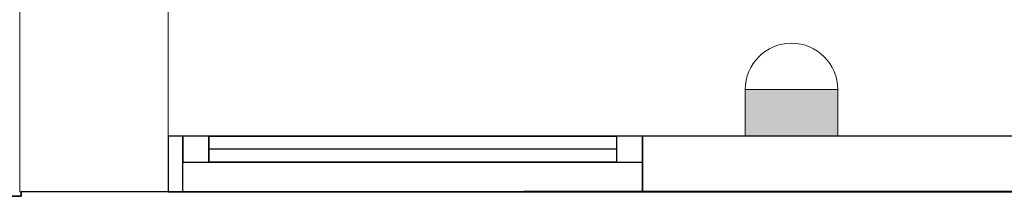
# Model space of a CAD drawing. Header units: metres. Extents: x 397.7 to 427.5, y 12.7 to 28.4.
# Tile 103 of 128: x 410.427 to 413.083, y 24.147 to 24.622. Entities that reach past the tile are written whole.
import ezdxf

# ---------------------------------------------------------------- set-up
doc = ezdxf.new("R2010")
doc.units = ezdxf.units.M
for name, color, linetype, lineweight, true_color in [('01_CARPINTERIA', 5, 'Continuous', 25, 0x0000ff), ('01_PROYECCION CARP', 7, 'Continuous', 25, 0x00007f), ('01_SUELOS', 7, 'Continuous', 25, 0x007f00)]:
    doc.layers.add(name, color=color, linetype=linetype, lineweight=lineweight, true_color=true_color)
for name, color, linetype, lineweight in [('A-COLS-____-MCUT', 7, 'Continuous', 18), ('A-COLS-____-OTLN', 7, 'Continuous', 18), ('A-DETL-GENF-OTLN', 7, 'Continuous', 18), ('A-GENM-____-OTLN', 7, 'Continuous', 18), ('A-WALL-____-MCUT', 7, 'Continuous', 25), ('A-WALL-____-OTLN', 7, 'Continuous', 25)]:
    doc.layers.add(name, color=color, linetype=linetype, lineweight=lineweight)

# ---------------------------------------------------------------- blocks, each defined once
blk = doc.blocks.new('Family - Paviment P5-151720-08_ENLLUMENAT_P5')
at = {"layer": '01_SUELOS', "color": 9, "true_color": 0xaad4aa}
for p, q in [((12.1358, 11.0488), (17.1944, 11.0519)), ((17.1944, 11.0519), (12.1358, 11.0488)), ((12.1358, 11.0369), (12.1358, 11.0488)), ((12.1358, 11.0488), (12.1358, 11.0369)), ((11.3542, 11.0369), (12.1358, 11.0369)), ((12.1358, 11.0369), (11.3542, 11.0369))]:
    blk.add_line(p, q, dxfattribs=at)
blk = doc.blocks.new('Family - Evans P5-151722-08_ENLLUMENAT_P5')
at = {"layer": 'A-WALL-____-MCUT', "color": 253, "true_color": 0xaaaaaa}
for p, q in [((5.34, 0.15), (0, 0.15)), ((5.34, 0), (5.34, 0.15)), ((6.58, 0.15), (6.58, 0)), ((6.62, 0.15), (6.58, 0.15)), ((6.62, 0), (6.62, 0.15)), ((0, 0), (5.34, 0)), ((6.58, 0), (6.62, 0))]:
    blk.add_line(p, q, dxfattribs=at)
at = {"layer": 'A-WALL-____-OTLN', "color": 253, "true_color": 0xaaaaaa}
for p, q in [((6.62, 0.15), (0, 0.15)), ((6.58, 0.15), (5.34, 0.15)), ((5.34, 0.15), (5.34, 0)), ((6.58, 0.15), (6.58, 0)), ((6.62, 0), (6.62, 0.15)), ((0, 0), (6.62, 0)), ((5.34, 0), (6.58, 0))]:
    blk.add_line(p, q, dxfattribs=at)
at = {"layer": 'A-WALL-____-OTLN', "color": 253, "lineweight": 18, "true_color": 0xaaaaaa}
blk.add_line((0, 0), (6.62, 0), dxfattribs=at)
blk = doc.blocks.new('Family - Vano de Finestra P5-151724-08_ENLLUMENAT_P5')
at = {"layer": 'A-GENM-____-OTLN', "color": 253, "true_color": 0xaaaaaa}
for p, q in [((410.867, 24.3095), (410.867, 24.1595)), ((412.107, 24.3095), (410.867, 24.3095)), ((410.867, 24.3095), (410.867, 24.1595)), ((410.867, 24.3095), (412.107, 24.3095)), ((412.107, 24.1595), (412.107, 24.3095)), ((412.107, 24.3095), (412.107, 24.1595)), ((410.867, 24.1595), (412.107, 24.1595)), ((412.107, 24.1595), (410.867, 24.1595))]:
    blk.add_line(p, q, dxfattribs=at)
blk = doc.blocks.new('Family - Pilar P5-151762-08_ENLLUMENAT_P5')
at = {"layer": 'A-COLS-____-MCUT', "color": 253, "true_color": 0xaaaaaa}
for p, q in [((0.4, 0.57), (0, 0.57)), ((0, 0.57), (0, 0)), ((0.4, 0), (0.4, 0.57)), ((0, 0), (0.4, 0))]:
    blk.add_line(p, q, dxfattribs=at)
at = {"layer": 'A-COLS-____-OTLN', "color": 253, "true_color": 0xaaaaaa}
for p, q in [((0.4, 0.57), (0, 0.57)), ((0, 0.57), (0, 0)), ((0.4, 0), (0.4, 0.57)), ((0, 0), (0.4, 0))]:
    blk.add_line(p, q, dxfattribs=at)
blk = doc.blocks.new('Family - LONDR55-XX_ZZ-ARQ-CAA-M3D-Londres55-151937-08_ENLLUMENAT_P5')
at = {"layer": '01_CARPINTERIA', "color": 9, "true_color": 0xaaaad4}
for p, q in [((0.07, 0.07), (0, 0.07)), ((0, 0.07), (0, 0)), ((0.07, 0), (0.07, 0.07)), ((1.24, 0.07), (1.17, 0.07)), ((1.17, 0.07), (1.17, 0)), ((1.24, 0), (1.24, 0.07)), ((0, 0), (0.07, 0)), ((1.17, 0), (1.24, 0))]:
    blk.add_line(p, q, dxfattribs=at)
at = {"layer": '01_PROYECCION CARP', "color": 9, "true_color": 0xaaaad4}
for p, q in [((0, 0), (0, 0.07)), ((0.07, 0.07), (0, 0.07)), ((0.07, 0), (0.07, 0.07)), ((1.17, 0.07), (0.07, 0.07)), ((0.07, 0.07), (1.17, 0.07)), ((0.07, 0), (0.07, 0.07)), ((0.07, 0), (0.07, 0.07)), ((1.17, 0), (1.17, 0.07)), ((1.17, 0.07), (1.17, 0)), ((1.17, 0), (1.17, 0.07)), ((1.24, 0.07), (1.17, 0.07)), ((1.24, 0), (1.24, 0.07)), ((0.07, 0.035), (1.17, 0.035)), ((0.07, 0.035), (1.17, 0.035)), ((0, 0), (0.07, 0)), ((1.17, 0), (0.07, 0)), ((0.07, 0), (1.17, 0)), ((1.17, 0), (1.24, 0))]:
    blk.add_line(p, q, dxfattribs=at)
blk = doc.blocks.new('Family - Finestra P5-151938-08_ENLLUMENAT_P5')
blk.add_blockref('Family - LONDR55-XX_ZZ-ARQ-CAA-M3D-Londres55-151937-08_ENLLUMENAT_P5', (0, 0))
blk = doc.blocks.new('LONDR55-XX_ZZ-ARQ-CAA-M3D-Londres55_ifc-1-08_ENLLUMENAT_P5')
at = {"layer": '01_PROYECCION CARP', "color": 253, "lineweight": 18, "true_color": 0xaaaaaa, "rotation": 180}
blk.add_blockref('Family - Finestra P5-151938-08_ENLLUMENAT_P5', (412.107, 24.3095), dxfattribs=at)
at = {"layer": '01_SUELOS', "color": 253, "lineweight": 18, "true_color": 0xaaaaaa}
blk.add_blockref('Family - Paviment P5-151720-08_ENLLUMENAT_P5', (398.2952, 13.1106), dxfattribs=at)
at = {"layer": 'A-COLS-____-OTLN', "color": 253, "lineweight": 18, "true_color": 0xaaaaaa}
blk.add_blockref('Family - Pilar P5-151762-08_ENLLUMENAT_P5', (410.427, 24.1595), dxfattribs=at)
at = {"layer": 'A-GENM-____-OTLN', "color": 253, "lineweight": 18, "true_color": 0xaaaaaa}
blk.add_blockref('Family - Vano de Finestra P5-151724-08_ENLLUMENAT_P5', (0, 0), dxfattribs=at)
at = {"layer": 'A-WALL-____-OTLN', "color": 253, "lineweight": 18, "true_color": 0xaaaaaa, "rotation": 180}
blk.add_blockref('Family - Evans P5-151722-08_ENLLUMENAT_P5', (417.447, 24.3095), dxfattribs=at)
blk = doc.blocks.new('ZYR_06_02_03 Aplic Circular 2 - L 07-831984-08_ENLLUMENAT_P5')
at = {"layer": 'A-DETL-GENF-OTLN', "true_color": 0x00c400}
blk.add_hatch(color=92, dxfattribs=at).paths.add_polyline_path([(-0.0407, 0), (-0.125, 0), (-0.125, -0.125), (0.125, -0.125), (0.125, 0)])
at = {"layer": 'A-DETL-GENF-OTLN', "color": 92, "true_color": 0x00c400}
for p, q in [((0.125, 0), (-0.125, 0)), ((-0.125, 0), (-0.125, -0.125)), ((-0.125, 0), (0.125, 0)), ((-0.125, -0.125), (-0.125, 0)), ((0.125, -0.125), (0.125, 0)), ((0.125, 0), (0.125, -0.125)), ((-0.125, -0.125), (0.125, -0.125)), ((0.125, -0.125), (-0.125, -0.125))]:
    blk.add_line(p, q, dxfattribs=at)
blk.add_arc((0, -0.125), 0.125, 180, 360, dxfattribs=at)

msp = doc.modelspace()

# ---------------------------------------------------------------- block references
at = {"lineweight": 5}
msp.add_blockref('LONDR55-XX_ZZ-ARQ-CAA-M3D-Londres55_ifc-1-08_ENLLUMENAT_P5', (0, 0), dxfattribs=at)
at = {"layer": 'A-DETL-GENF-OTLN', "color": 92, "true_color": 0x00c400, "rotation": 180}
msp.add_blockref('ZYR_06_02_03 Aplic Circular 2 - L 07-831984-08_ENLLUMENAT_P5', (412.5086, 24.3095), dxfattribs=at)

doc.saveas('drawing.dxf')
